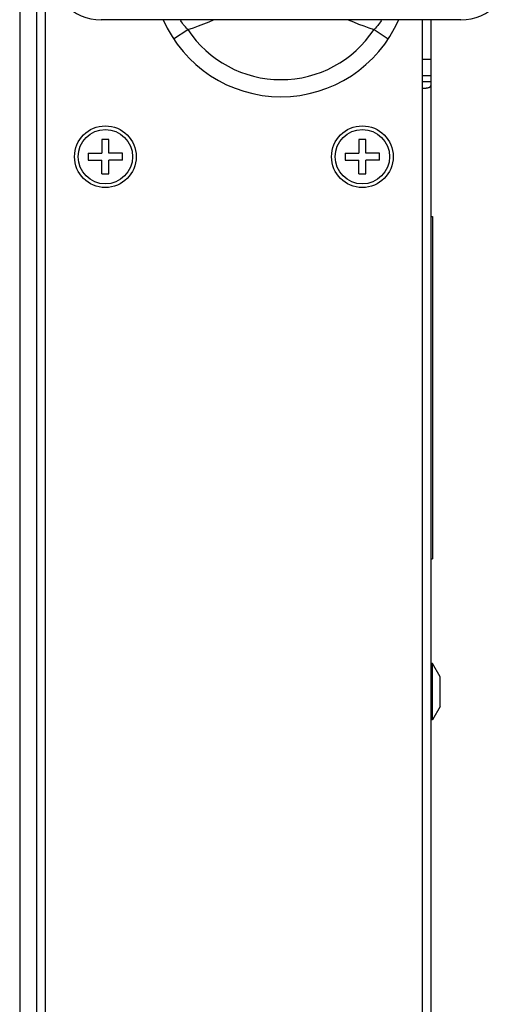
# Model space of a CAD drawing. Header units: millimetres. Extents: x -2579 to 1363, y -329 to 2298.
# Tile 23 of 256: x -1219 to -1161, y -214 to -99. Entities that reach past the tile are written whole.
import ezdxf

# ---------------------------------------------------------------- set-up
doc = ezdxf.new("R2010")
doc.units = ezdxf.units.MM
doc.header["$LTSCALE"] = 30.734
doc.layers.get('0').update_dxf_attribs({"linetype": 'CONTINUOUS'})

msp = doc.modelspace()

# ---------------------------------------------------------------- linework, layer by layer
at = {"color": 7}
for p, q in [((-1216.74, -268.91), (-1216.74, -76.91)), ((-1215.74, -268.91), (-1215.74, -76.91)), ((-1218.74, -78.91), (-1218.74, -266.91)), ((-1167.24, -98.91), (-1209.24, -98.91)), ((-1171.74, -98.91), (-1171.74, -266.91)), ((-1170.74, -98.91), (-1170.74, -268.91)), ((-1200.77, -101.15), (-1199.1, -100.05)), ((-1177.38, -100.05), (-1175.71, -101.15)), ((-1171.74, -103.51), (-1170.74, -103.51)), ((-1171.74, -105.43), (-1170.74, -105.43)), ((-1170.74, -106.16), (-1171.74, -106.16)), ((-1171.74, -106.91), (-1171.3, -106.91)), ((-1208.34, -112.91), (-1209.14, -112.91)), ((-1209.14, -112.91), (-1209.14, -114.51)), ((-1208.34, -114.51), (-1208.34, -112.91)), ((-1178.34, -112.91), (-1179.14, -112.91)), ((-1179.14, -112.91), (-1179.14, -114.51)), ((-1178.34, -114.51), (-1178.34, -112.91)), ((-1210.74, -114.51), (-1209.14, -114.51)), ((-1210.74, -114.51), (-1210.74, -115.31)), ((-1206.74, -114.51), (-1208.34, -114.51)), ((-1206.74, -115.31), (-1206.74, -114.51)), ((-1180.74, -114.51), (-1179.14, -114.51)), ((-1180.74, -114.51), (-1180.74, -115.31)), ((-1176.74, -114.51), (-1178.34, -114.51)), ((-1176.74, -115.31), (-1176.74, -114.51)), ((-1210.74, -115.31), (-1209.14, -115.31)), ((-1209.14, -116.91), (-1209.14, -115.31)), ((-1206.74, -115.31), (-1208.34, -115.31)), ((-1208.34, -116.91), (-1208.34, -115.31)), ((-1180.74, -115.31), (-1179.14, -115.31)), ((-1179.14, -116.91), (-1179.14, -115.31)), ((-1176.74, -115.31), (-1178.34, -115.31)), ((-1178.34, -116.91), (-1178.34, -115.31)), ((-1209.14, -116.91), (-1208.34, -116.91)), ((-1179.14, -116.91), (-1178.34, -116.91)), ((-1170.74, -121.91), (-1170.54, -121.91)), ((-1170.54, -121.91), (-1170.54, -161.91)), ((-1170.74, -161.91), (-1170.54, -161.91)), ((-1170.54, -174.11), (-1170.74, -174.11)), ((-1169.64, -175.67), (-1170.54, -174.11)), ((-1170.54, -180.71), (-1170.54, -174.11)), ((-1169.64, -179.15), (-1169.64, -175.67)), ((-1169.64, -179.15), (-1170.54, -180.71)), ((-1170.54, -180.71), (-1170.74, -180.71))]:
    msp.add_line(p, q, dxfattribs=at)
for points in [[(-1199.1, -100.05), (-1199.25, -99.9), (-1199.4, -99.75), (-1199.53, -99.6), (-1199.64, -99.45), (-1199.75, -99.31), (-1199.84, -99.17), (-1199.92, -99.03), (-1199.98, -98.91), (-1199.99, -98.91)], [(-1199.1, -100.05), (-1198.47, -99.84), (-1197.85, -99.62), (-1197.24, -99.39), (-1196.64, -99.14), (-1196.1, -98.91)], [(-1180.38, -98.91), (-1179.79, -99.16), (-1179.18, -99.41), (-1178.58, -99.64), (-1177.97, -99.86), (-1177.38, -100.05)], [(-1176.49, -98.91), (-1176.5, -98.92), (-1176.56, -99.04), (-1176.64, -99.17), (-1176.73, -99.31), (-1176.84, -99.46), (-1176.95, -99.6), (-1177.08, -99.75), (-1177.22, -99.9), (-1177.38, -100.05)], [(-1170.86, -106.78), (-1170.89, -106.81), (-1170.94, -106.84), (-1170.99, -106.86), (-1171.05, -106.88), (-1171.12, -106.89), (-1171.21, -106.9), (-1171.3, -106.91)], [(-1170.74, -106.29), (-1170.74, -106.34), (-1170.74, -106.38), (-1170.74, -106.43), (-1170.74, -106.48), (-1170.75, -106.52), (-1170.75, -106.56), (-1170.76, -106.6), (-1170.77, -106.64), (-1170.79, -106.68), (-1170.81, -106.72), (-1170.83, -106.75), (-1170.86, -106.78)]]:
    msp.add_lwpolyline(points, dxfattribs=at)
for centre, radius in [((-1208.74, -114.91), 3.6), ((-1178.74, -114.91), 3.6), ((-1208.74, -114.91), 3.18), ((-1178.74, -114.91), 3.18)]:
    msp.add_circle(centre, radius, dxfattribs=at)
for centre, radius, start, end in [((-1209.24, -92.91), 6, 90, 270), ((-1167.24, -92.91), 6, 270, 90), ((-1188.24, -92.91), 15, 203.5734, 336.4265), ((-1188.24, -92.91), 13, 213.3464, 326.6528)]:
    msp.add_arc(centre, radius, start, end, dxfattribs=at)

doc.saveas('drawing.dxf')
